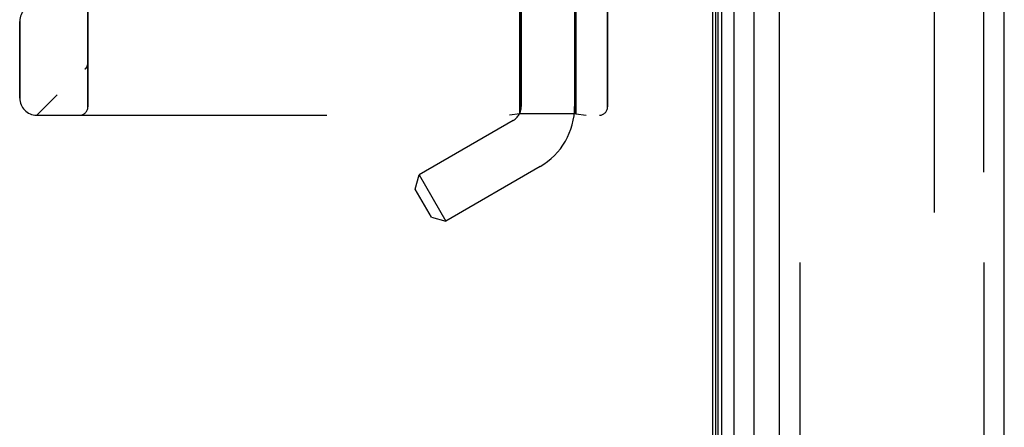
# Model space of a CAD drawing. Header units: inches. Extents: x 0 to 193, y 0 to 125.
# Tile 120 of 256: x 13.49 to 17.1, y 83.8 to 85.29. Entities that reach past the tile are written whole.
import ezdxf

# ---------------------------------------------------------------- set-up
doc = ezdxf.new("R2010")
doc.units = ezdxf.units.IN
doc.header["$LTSCALE"] = 10.635988
doc.header["$MEASUREMENT"] = 0
doc.linetypes.add('HIDDEN', pattern=[0.2, 0.1, -0.1])
doc.layers.get('0').update_dxf_attribs({"linetype": 'CONTINUOUS'})
for name, color, linetype in [('DEFAULT_2', 8, 'HIDDEN'), ('LEFTHAND_DOOR_ASSEMBLY', 7, 'CONTINUOUS'), ('RIGHTHAND_DOOR_ASSEMBLY', 7, 'CONTINUOUS')]:
    doc.layers.add(name, color=color, linetype=linetype)

msp = doc.modelspace()

# ---------------------------------------------------------------- linework, layer by layer
at = {"color": 3, "linetype": 'Continuous'}
msp.add_line((16.0301, 91.0617), (16.0301, 31.2697), dxfattribs=at)
at = {"layer": 'DEFAULT_2', "color": 8, "linetype": 'HIDDEN'}
msp.add_line((16.8427, 89.9001), (16.8427, 32.4312), dxfattribs=at)
at = {"layer": 'LEFTHAND_DOOR_ASSEMBLY', "color": 7, "linetype": 'Continuous'}
for p, q in [((16.1079, 90.831), (16.1079, 31.5003)), ((16.042, 31.5184), (16.042, 90.813)), ((16.0508, 31.516), (16.0508, 90.8153)), ((16.0645, 31.5092), (16.0645, 90.8221)), ((16.183, 31.5287), (16.183, 90.8026))]:
    msp.add_line(p, q, dxfattribs=at)
at = {"layer": 'LEFTHAND_DOOR_ASSEMBLY', "color": 3, "linetype": 'Continuous'}
for p, q in [((16.2751, 31.5507), (16.2751, 90.7807)), ((17.1001, 31.5507), (17.1001, 90.7807))]:
    msp.add_line(p, q, dxfattribs=at)
at = {"layer": 'LEFTHAND_DOOR_ASSEMBLY', "color": 8, "linetype": 'HIDDEN'}
for p, q in [((16.3501, 90.7807), (16.3501, 31.5507)), ((17.0251, 31.5507), (17.0251, 90.7807)), ((15.3281, 87.8187), (15.3281, 84.9707)), ((15.5241, 87.6172), (15.5241, 84.9707)), ((13.7386, 84.9694), (13.7386, 87.6119)), ((15.3231, 85.4907), (15.3231, 84.9447)), ((15.5291, 85.4907), (15.5291, 84.9447)), ((15.6449, 85.4907), (15.6449, 84.9694)), ((13.4886, 85.0019), (13.4886, 85.2832)), ((13.7386, 85.1307), (13.7386, 85.1305)), ((13.7283, 85.1081), (13.7285, 85.1082)), ((15.3231, 84.9447), (15.2856, 84.9394)), ((15.5291, 84.9447), (15.3231, 84.9447)), ((15.5291, 84.9447), (15.5666, 84.9394)), ((13.5511, 84.9394), (15.6149, 84.9394)), ((15.2991, 84.9204), (14.954, 84.7212)), ((15.3971, 84.7507), (15.052, 84.5514)), ((14.9397, 84.6679), (14.954, 84.7212)), ((14.954, 84.7212), (15.052, 84.5514)), ((14.9987, 84.5657), (14.9397, 84.6679)), ((14.9987, 84.5657), (15.052, 84.5514))]:
    msp.add_line(p, q, dxfattribs=at)
for points in [[(13.7386, 85.1305), (13.7386, 85.1301), (13.7386, 85.1295), (13.7386, 85.1289), (13.7385, 85.1282), (13.7385, 85.1276), (13.7384, 85.127), (13.7383, 85.1264), (13.7382, 85.1258), (13.7381, 85.1252), (13.738, 85.1246), (13.7379, 85.124), (13.7377, 85.1234), (13.7376, 85.1228), (13.7374, 85.1222), (13.7372, 85.1216), (13.737, 85.1211), (13.7368, 85.1205), (13.7366, 85.1199)], [(13.7283, 85.1081), (13.7286, 85.1083), (13.7288, 85.1085), (13.729, 85.1087), (13.7293, 85.1089), (13.7295, 85.1091), (13.7297, 85.1093), (13.7299, 85.1095), (13.7301, 85.1098), (13.7303, 85.11), (13.7305, 85.1102), (13.7307, 85.1104), (13.7309, 85.1106), (13.7311, 85.1108), (13.7313, 85.1111), (13.7315, 85.1113), (13.7317, 85.1115), (13.7319, 85.1117), (13.7321, 85.112), (13.7323, 85.1122), (13.7324, 85.1124)], [(13.7366, 85.1199), (13.7364, 85.1193), (13.7362, 85.1188), (13.7359, 85.1182), (13.7356, 85.1176), (13.7354, 85.1171), (13.7351, 85.1165), (13.7348, 85.116), (13.7345, 85.1154), (13.7342, 85.1149), (13.7338, 85.1144), (13.7335, 85.1139), (13.7331, 85.1134), (13.7328, 85.1129), (13.7324, 85.1124)]]:
    msp.add_lwpolyline(points, dxfattribs=at)
for centre, radius, start, end in [((15.5511, 83.0155), 2.7751, 90, 136.1116), ((13.5511, 85.2832), 0.0625, 90, 180), ((13.5511, 85.0019), 0.0625, 180, 270), ((13.7086, 84.9694), 0.03, 270, 360), ((15.2701, 84.9707), 0.058, 300, 360), ((15.2701, 84.9707), 0.254, 300, 360), ((15.6149, 84.9694), 0.03, 270, 360)]:
    msp.add_arc(centre, radius, start, end, dxfattribs=at)
at = {"layer": 'RIGHTHAND_DOOR_ASSEMBLY', "color": 8, "linetype": 'HIDDEN'}
for p, q in [((16.3501, 90.7807), (16.3501, 31.5507)), ((17.0251, 90.7807), (17.0251, 31.5507)), ((13.7386, 87.6119), (13.7386, 84.9694)), ((15.3231, 84.9447), (15.3231, 85.4907)), ((15.5291, 84.9447), (15.5291, 85.4907)), ((15.6449, 84.9694), (15.6449, 85.4907)), ((13.4886, 85.2832), (13.4886, 85.0019)), ((13.7386, 85.1305), (13.7386, 85.1307)), ((13.7283, 85.1081), (13.7285, 85.1082)), ((15.3231, 84.9447), (15.2856, 84.9394)), ((15.5291, 84.9447), (15.3231, 84.9447)), ((15.5291, 84.9447), (15.5666, 84.9394)), ((13.5511, 84.9394), (15.6149, 84.9394))]:
    msp.add_line(p, q, dxfattribs=at)
for points in [[(13.7366, 85.1198), (13.7368, 85.1204), (13.737, 85.1209), (13.7372, 85.1215), (13.7374, 85.1221), (13.7376, 85.1227), (13.7377, 85.1233), (13.7379, 85.1239), (13.738, 85.1245), (13.7381, 85.1251), (13.7382, 85.1257), (13.7383, 85.1263), (13.7384, 85.127), (13.7385, 85.1276), (13.7385, 85.1282), (13.7386, 85.1288), (13.7386, 85.1295), (13.7386, 85.1301), (13.7386, 85.1305)], [(13.7324, 85.1124), (13.7323, 85.1122), (13.7321, 85.112), (13.7319, 85.1117), (13.7317, 85.1115), (13.7315, 85.1113), (13.7313, 85.1111), (13.7311, 85.1109), (13.7309, 85.1106), (13.7307, 85.1104), (13.7305, 85.1102), (13.7303, 85.11), (13.7301, 85.1098), (13.7299, 85.1095), (13.7297, 85.1093), (13.7295, 85.1091), (13.7293, 85.1089), (13.729, 85.1087), (13.7288, 85.1085), (13.7286, 85.1083), (13.7283, 85.1081)], [(13.7324, 85.1124), (13.7328, 85.1129), (13.7332, 85.1134), (13.7335, 85.1139), (13.7338, 85.1144), (13.7341, 85.1149), (13.7345, 85.1154), (13.7348, 85.1159), (13.735, 85.1165), (13.7353, 85.117), (13.7356, 85.1176), (13.7359, 85.1181), (13.7361, 85.1187), (13.7364, 85.1192), (13.7366, 85.1198)]]:
    msp.add_lwpolyline(points, dxfattribs=at)
for centre, radius, start, end in [((15.5511, 83.0155), 2.7751, 90, 136.1116), ((13.5511, 85.2832), 0.0625, 90, 180), ((13.5511, 85.0019), 0.0625, 180, 270), ((13.7086, 84.9694), 0.03, 270, 360), ((15.6149, 84.9694), 0.03, 270, 360)]:
    msp.add_arc(centre, radius, start, end, dxfattribs=at)

doc.saveas('drawing.dxf')
